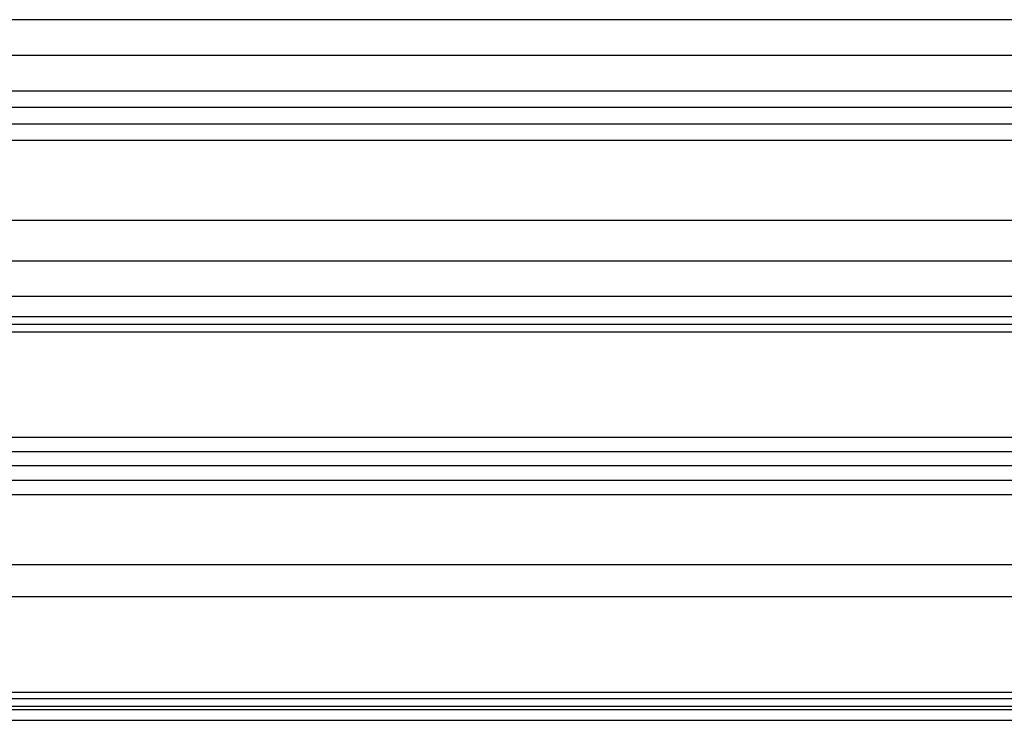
# Model space of a CAD drawing. Header units: millimetres. Extents: x -200 to 200, y -75 to 78.
# Tile 71 of 256: x -171 to -147, y -3 to 14. Entities that reach past the tile are written whole.
import ezdxf

# ---------------------------------------------------------------- set-up
doc = ezdxf.new("R2010")
doc.units = ezdxf.units.MM
doc.header["$MEASUREMENT"] = 0
doc.layers.add('LAYER 01', color=21, linetype='Continuous')

msp = doc.modelspace()

# ---------------------------------------------------------------- linework, layer by layer
at = {"layer": 'LAYER 01'}
for p, q in [((-200, 13.76, 61.758), (200, 13.76, 61.758)), ((-200, 12.908, 64.039), (200, 12.908, 64.039)), ((-200, 12.056, 66.319), (200, 12.056, 66.319)), ((-200, 11.659, 66.5), (200, 11.659, 66.5)), ((-200, 11.262, 66.681), (200, 11.262, 66.681)), ((-200, 10.868, 60.678), (200, 10.868, 60.678)), ((-200, 8.949, 65.817), (200, 8.949, 65.817)), ((-200, 7.977, 59.599), (200, 7.977, 59.599)), ((-200, 7.125, 61.879), (200, 7.125, 61.879)), ((-200, 6.636, 64.954), (200, 6.636, 64.954)), ((-200, 6.455, 64.557), (200, 6.455, 64.557)), ((-200, 6.274, 64.159), (200, 6.274, 64.159)), ((-200, 3.744, 58.335), (200, 3.744, 58.335)), ((-200, 3.405, 60.746), (200, 3.405, 60.746)), ((-200, 3.066, 63.156), (200, 3.066, 63.156)), ((-200, 2.717, 63.419), (200, 2.717, 63.419)), ((-200, 2.368, 63.681), (200, 2.368, 63.681)), ((-200, 0.687, 57.905), (200, 0.687, 57.905)), ((-200, -0.077, 63.337), (200, -0.077, 63.337)), ((-200, -2.369, 57.475), (200, -2.369, 57.475)), ((-200, -2.522, 62.993), (200, -2.522, 62.993)), ((-200, -2.708, 59.886), (200, -2.708, 59.886)), ((-200, -2.784, 62.645), (200, -2.784, 62.645)), ((-200, -3.047, 62.296), (200, -3.047, 62.296))]:
    msp.add_line(p, q, dxfattribs=at)

doc.saveas('drawing.dxf')
